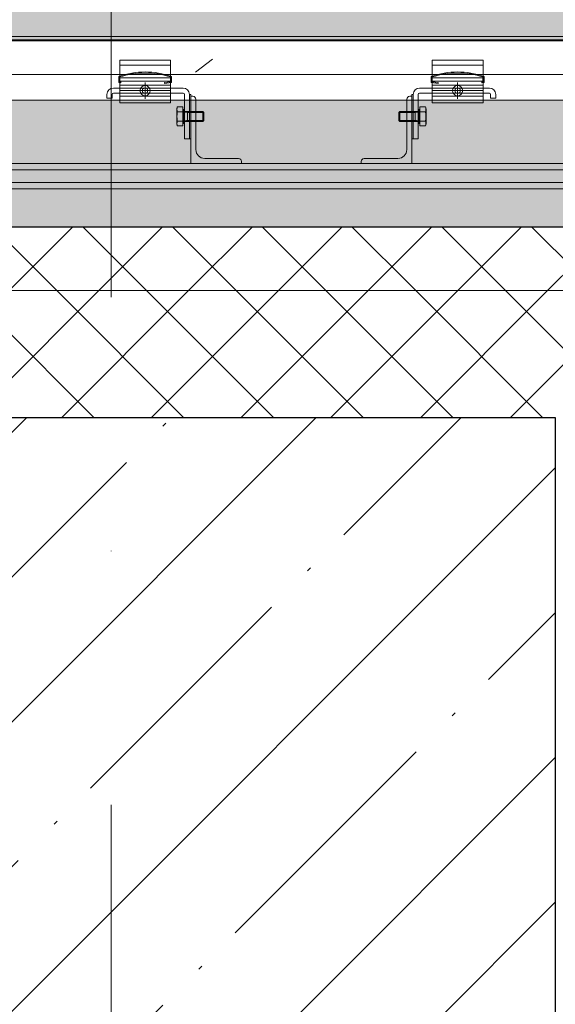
# Model space of a CAD drawing. Header units: millimetres. Extents: x 56389 to 130899, y 36187 to 101460.
# Tile 101 of 134: x 73635 to 74057, y 39547 to 40323. Entities that reach past the tile are written whole.
import ezdxf

# ---------------------------------------------------------------- set-up
doc = ezdxf.new("R2010")
doc.units = ezdxf.units.MM
doc.linetypes.add('3_ Штрих_ 1 х 1 мм', pattern=[200, 100, -100])
doc.linetypes.add('4_ Штрихпунктир_ 10 х 2 мм', pattern=[1400, 1000, -200, 0, -200])
for name, color, linetype, lineweight in [('Несущие колонны', 7, 'Continuous', 9), ('Обобщенные модели', 7, 'Continuous', 9), ('Общие ребра', 7, 'Continuous', 9), ('Оси', 7, 'Continuous', 9), ('Стены', 7, 'Continuous', 9), ('Штриховка поверхностей', 7, 'Continuous', 9)]:
    doc.layers.add(name, color=color, linetype=linetype, lineweight=lineweight)
pattern_1 = [(45, (0, 0), (-35.35534, 35.35534), []), (135, (0, 0), (-35.35534, -35.35534), [])]

# ---------------------------------------------------------------- blocks, each defined once
blk = doc.blocks.new('КР_Колонна_ЖБ_Прямоугольная - 500x1000h_B40-V7-ВКК_01_К4_З_ЭОМ_кабель_')
at = {"layer": 'Несущие колонны', "lineweight": 5, "true_color": 0xcccccc}
h = blk.add_hatch(dxfattribs=at)
h.set_pattern_fill('FP_12', color=254, style=0, pattern_type=2)
h.set_pattern_definition([(45, (-121420, -400), (-114.04925, 114.04925), []), (45, (-121305.95, -400), (-114.04925, 114.04925), [201.613, -40.323, 3.353, -36.97])])
h.paths.add_polyline_path([(250, -500), (250, 500), (-249.99, 500), (-249.99, -500)])
blk = doc.blocks.new('Наметкина 10_РД_АР_К4_rvt-1-ВКК_01_К4_З_ЭОМ_кабель_')
at = {"layer": 'Несущие колонны', "color": 254, "linetype": '3_ Штрих_ 1 х 1 мм', "lineweight": 13, "true_color": 0xcccccc}
blk.add_blockref('КР_Колонна_ЖБ_Прямоугольная - 500x1000h_B40-V7-ВКК_01_К4_З_ЭОМ_кабель_', (121420, 400), dxfattribs=at)
blk = doc.blocks.new('Металическая панель - Тип 2-4534255-ВКК_01_К4_З_ЭОМ_кабель_')
at = {"layer": 'Обобщенные модели', "color": 254, "true_color": 0xcccccc}
for p, q in [((126.9, 1196.74), (725, 1196.74)), ((545.45, 1196.74), (825, 1196.74)), ((904.55, 1196.74), (625, 1196.74)), ((1323.1, 1196.74), (725, 1196.74)), ((581.88, 1177.41), (621.88, 1177.41)), ((868.12, 1177.41), (828.12, 1177.41)), ((127.5, 1170.21), (725, 1170.21)), ((545.45, 1170.21), (825, 1170.21)), ((581.88, 1167.56), (621.88, 1167.56)), ((581.88, 1164.86), (621.88, 1164.86)), ((601.88, 1163.86), (601.88, 1150.97)), ((904.55, 1170.21), (625, 1170.21)), ((1322.5, 1170.21), (725, 1170.21)), ((868.12, 1167.56), (828.12, 1167.56)), ((868.12, 1164.86), (828.12, 1164.86)), ((848.12, 1163.86), (848.12, 1150.97)), ((621.88, 1161.66), (581.88, 1161.66)), ((581.88, 1157.41), (621.88, 1157.41)), ((608.33, 1157.41), (595.44, 1157.41)), ((828.12, 1161.66), (868.12, 1161.66)), ((868.12, 1157.41), (828.12, 1157.41)), ((841.67, 1157.41), (854.56, 1157.41)), ((581.88, 1153.16), (621.88, 1153.16)), ((581.88, 1149.91), (621.88, 1149.91)), ((868.12, 1153.16), (828.12, 1153.16)), ((868.12, 1149.91), (828.12, 1149.91)), ((627.24, 1140.83), (631.71, 1140.83)), ((632.08, 1142.81), (632.08, 1131.35)), ((635.21, 1141.08), (635.21, 1133.08)), ((635.21, 1140.31), (648.08, 1140.31)), ((647.32, 1141.08), (647.32, 1133.08)), ((814.79, 1140.31), (801.92, 1140.31)), ((802.68, 1141.08), (802.68, 1133.08)), ((814.79, 1141.08), (814.79, 1133.08)), ((817.92, 1142.81), (817.92, 1131.35)), ((822.76, 1140.83), (818.29, 1140.83)), ((631.71, 1133.33), (627.24, 1133.33)), ((635.21, 1133.85), (648.08, 1133.85)), ((814.79, 1133.85), (801.92, 1133.85)), ((818.29, 1133.33), (822.76, 1133.33)), ((675.58, 1103.97), (648.88, 1103.97)), ((774.42, 1103.97), (801.12, 1103.97)), ((200, 1099.97), (725, 1099.97)), ((200, 1094.97), (725, 1094.97)), ((603.72, 1099.97), (825, 1099.97)), ((603.72, 1094.97), (825, 1094.97)), ((846.28, 1099.97), (625, 1099.97)), ((846.28, 1094.97), (625, 1094.97)), ((1250, 1099.97), (725, 1099.97)), ((1250, 1094.97), (725, 1094.97)), ((200, 1084.97), (725, 1084.97)), ((200, 1079.97), (725, 1079.97)), ((603.72, 1084.97), (825, 1084.97)), ((603.72, 1079.97), (825, 1079.97)), ((846.28, 1084.97), (625, 1084.97)), ((846.28, 1079.97), (625, 1079.97)), ((1250, 1084.97), (725, 1084.97)), ((1250, 1079.97), (725, 1079.97))]:
    blk.add_line(p, q, dxfattribs=at)
at = {"layer": 'Обобщенные модели', "color": 254, "true_color": 0xcccccc, "flags": 128}
for points in [[(621.88, 1181.41), (581.88, 1181.41), (581.88, 1171.41), (581.88, 1147.91), (621.88, 1147.91), (621.88, 1171.41)], [(828.12, 1181.41), (868.12, 1181.41), (868.12, 1171.41), (868.12, 1147.91), (828.12, 1147.91), (828.12, 1171.41)], [(599.88, 1158.57), (601.88, 1159.73), (603.89, 1158.57), (603.89, 1156.26), (601.88, 1155.1), (599.88, 1156.26)], [(850.12, 1158.57), (848.12, 1159.73), (846.11, 1158.57), (846.11, 1156.26), (848.12, 1155.1), (850.12, 1156.26)], [(637.88, 1154.41), (637.88, 1119.41), (636.88, 1119.41), (636.88, 1154.41)], [(812.12, 1154.41), (812.12, 1119.41), (813.12, 1119.41), (813.12, 1154.41)], [(626.78, 1142.88), (627.24, 1144.59), (631.71, 1144.59), (631.71, 1129.57), (627.24, 1129.57), (626.78, 1131.28)], [(823.22, 1142.88), (822.76, 1144.59), (818.29, 1144.59), (818.29, 1129.57), (822.76, 1129.57), (823.22, 1131.28)]]:
    blk.add_lwpolyline(points, close=True, dxfattribs=at)
for points in [[(581.09, 1168.66), (581.09, 1163.71), (582.78, 1163.49), (582.88, 1164.29), (581.89, 1164.41), (581.89, 1168.21)], [(621.88, 1168.21), (621.88, 1164.41), (617.15, 1163.81), (617.25, 1163.01), (622.68, 1163.71), (622.68, 1168.66)], [(828.12, 1168.21), (828.12, 1164.41), (832.85, 1163.81), (832.75, 1163.01), (827.32, 1163.71), (827.32, 1168.66)], [(868.91, 1168.66), (868.91, 1163.71), (867.22, 1163.49), (867.12, 1164.29), (868.11, 1164.41), (868.11, 1168.21)], [(631.88, 1159.41), (621.88, 1159.41), (581.88, 1159.41), (576.88, 1159.41)], [(818.12, 1159.41), (828.12, 1159.41), (868.12, 1159.41), (873.12, 1159.41)], [(575.88, 1154.41), (575.88, 1151.41), (571.88, 1151.41), (571.88, 1154.41)], [(576.88, 1155.41), (581.88, 1155.41), (621.88, 1155.41), (631.88, 1155.41)], [(632.88, 1154.41), (632.88, 1119.41), (636.88, 1119.41), (636.88, 1154.41)], [(639.58, 1152.97), (637.88, 1152.97), (637.88, 1099.97), (677.88, 1099.97), (677.88, 1101.67)], [(641.88, 1110.97), (641.88, 1150.67), (641.12, 1152.38)], [(810.42, 1152.97), (812.12, 1152.97), (812.12, 1099.97), (772.12, 1099.97), (772.12, 1101.67)], [(808.12, 1110.97), (808.12, 1150.67), (808.88, 1152.38)], [(817.12, 1154.41), (817.12, 1119.41), (813.12, 1119.41), (813.12, 1154.41)], [(873.12, 1155.41), (868.12, 1155.41), (828.12, 1155.41), (818.12, 1155.41)], [(874.12, 1154.41), (874.12, 1151.41), (878.12, 1151.41), (878.12, 1154.41)], [(632.48, 1141.08), (647.32, 1141.08), (648.08, 1140.31), (648.08, 1133.85), (647.32, 1133.08), (632.48, 1133.08)], [(817.52, 1141.08), (802.68, 1141.08), (801.92, 1140.31), (801.92, 1133.85), (802.68, 1133.08), (817.52, 1133.08)]]:
    blk.add_lwpolyline(points, dxfattribs=at)
at = {"layer": 'Обобщенные модели', "color": 254, "true_color": 0xcccccc}
for centre in [(601.88, 1157.41), (848.12, 1157.41)]:
    blk.add_circle(centre, 4, dxfattribs=at)
for centre, radius, start, end in [((601.88, 1107.7), 64.41, 71.16054, 108.83946), ((601.88, 1105.2), 66.11, 72.39059, 107.60977), ((848.12, 1107.7), 64.41, 71.16054, 108.83946), ((848.12, 1105.2), 66.11, 72.39023, 107.60941), ((576.88, 1154.41), 5, 90, 180), ((631.88, 1154.41), 5, 0, 90), ((818.12, 1154.41), 5, 90, 180), ((873.12, 1154.41), 5, 360, 90), ((576.88, 1154.41), 1, 90, 180), ((631.88, 1154.41), 1, 0, 90), ((639.58, 1150.67), 2.3, 0, 90), ((810.42, 1150.67), 2.3, 90, 180), ((818.12, 1154.41), 1, 90, 180), ((873.12, 1154.41), 1, 360, 90), ((633.64, 1142.71), 6.67, 163.65711, 196.34289), ((653.24, 1137.08), 26.27, 171.78679, 188.21321), ((635.21, 1147.08), 6.77, 242.46222, 270), ((814.79, 1147.08), 6.77, 270, 297.53778), ((816.36, 1142.71), 6.67, 343.65711, 16.34289), ((796.76, 1137.08), 26.27, 351.78679, 8.21321), ((633.64, 1131.45), 6.67, 163.65711, 196.34289), ((635.21, 1127.08), 6.77, 90, 117.53778), ((814.79, 1127.08), 6.77, 62.46222, 90), ((816.36, 1131.45), 6.67, 343.65711, 16.34289), ((648.88, 1110.97), 7, 180, 270), ((801.12, 1110.97), 7, 270, 0), ((675.58, 1101.67), 2.3, 0, 90), ((774.42, 1101.67), 2.3, 90, 180)]:
    blk.add_arc(centre, radius, start, end, dxfattribs=at)
blk = doc.blocks.new('Металическая панель - Тип 1-4534071-ВКК_01_К4_З_ЭОМ_кабель_')
at = {"layer": 'Обобщенные модели', "true_color": 0xf2f2f2}
h = blk.add_hatch(color=7, dxfattribs=at)
h.paths.add_polyline_path([(1322.5, 1150), (1325, 1150), (1325, 1197.5), (1322.5, 1196.5)])
h.paths.add_polyline_path([(125, 1150), (127.5, 1150), (127.5, 1196.5), (125, 1197.5)])
h.paths.add_polyline_path([(215.88, 1197.5), (1321.5, 1197.5), (1322.5, 1200), (127.5, 1200), (128.5, 1197.5)])
at = {"layer": 'Обобщенные модели', "color": 254, "true_color": 0xcccccc}
for p, q in [((126.9, 1196.74), (725, 1196.74)), ((1322.5, 1200), (127.5, 1200)), ((128.5, 1197.5), (1321.5, 1197.5)), ((545.45, 1196.74), (825, 1196.74)), ((904.55, 1196.74), (625, 1196.74)), ((1323.1, 1196.74), (725, 1196.74)), ((581.88, 1177.41), (621.88, 1177.41)), ((868.12, 1177.41), (828.12, 1177.41)), ((127.5, 1170.21), (725, 1170.21)), ((545.45, 1170.21), (825, 1170.21)), ((581.88, 1167.56), (621.88, 1167.56)), ((581.88, 1164.86), (621.88, 1164.86)), ((601.88, 1163.86), (601.88, 1150.97)), ((904.55, 1170.21), (625, 1170.21)), ((1322.5, 1170.21), (725, 1170.21)), ((868.12, 1167.56), (828.12, 1167.56)), ((868.12, 1164.86), (828.12, 1164.86)), ((848.12, 1163.86), (848.12, 1150.97)), ((621.88, 1161.66), (581.88, 1161.66)), ((581.88, 1157.41), (621.88, 1157.41)), ((608.33, 1157.41), (595.44, 1157.41)), ((828.12, 1161.66), (868.12, 1161.66)), ((868.12, 1157.41), (828.12, 1157.41)), ((841.67, 1157.41), (854.56, 1157.41)), ((581.88, 1153.16), (621.88, 1153.16)), ((581.88, 1149.91), (621.88, 1149.91)), ((868.12, 1153.16), (828.12, 1153.16)), ((868.12, 1149.91), (828.12, 1149.91)), ((627.24, 1140.83), (631.71, 1140.83)), ((632.08, 1142.81), (632.08, 1131.35)), ((635.21, 1141.08), (635.21, 1133.08)), ((635.21, 1140.31), (648.08, 1140.31)), ((647.32, 1141.08), (647.32, 1133.08)), ((814.79, 1140.31), (801.92, 1140.31)), ((802.68, 1141.08), (802.68, 1133.08)), ((814.79, 1141.08), (814.79, 1133.08)), ((817.92, 1142.81), (817.92, 1131.35)), ((822.76, 1140.83), (818.29, 1140.83)), ((631.71, 1133.33), (627.24, 1133.33)), ((635.21, 1133.85), (648.08, 1133.85)), ((814.79, 1133.85), (801.92, 1133.85)), ((818.29, 1133.33), (822.76, 1133.33)), ((675.58, 1103.97), (648.88, 1103.97)), ((774.42, 1103.97), (801.12, 1103.97)), ((200, 1099.97), (725, 1099.97)), ((200, 1094.97), (725, 1094.97)), ((603.72, 1099.97), (825, 1099.97)), ((603.72, 1094.97), (825, 1094.97)), ((846.28, 1099.97), (625, 1099.97)), ((846.28, 1094.97), (625, 1094.97)), ((1250, 1099.97), (725, 1099.97)), ((1250, 1094.97), (725, 1094.97)), ((200, 1084.97), (725, 1084.97)), ((200, 1079.97), (725, 1079.97)), ((603.72, 1084.97), (825, 1084.97)), ((603.72, 1079.97), (825, 1079.97)), ((846.28, 1084.97), (625, 1084.97)), ((846.28, 1079.97), (625, 1079.97)), ((1250, 1084.97), (725, 1084.97)), ((1250, 1079.97), (725, 1079.97))]:
    blk.add_line(p, q, dxfattribs=at)
at = {"layer": 'Обобщенные модели', "color": 254, "true_color": 0xcccccc, "flags": 128}
for points in [[(621.88, 1181.41), (581.88, 1181.41), (581.88, 1171.41), (581.88, 1147.91), (621.88, 1147.91), (621.88, 1171.41)], [(828.12, 1181.41), (868.12, 1181.41), (868.12, 1171.41), (868.12, 1147.91), (828.12, 1147.91), (828.12, 1171.41)], [(599.88, 1158.57), (601.88, 1159.73), (603.89, 1158.57), (603.89, 1156.26), (601.88, 1155.1), (599.88, 1156.26)], [(850.12, 1158.57), (848.12, 1159.73), (846.11, 1158.57), (846.11, 1156.26), (848.12, 1155.1), (850.12, 1156.26)], [(637.88, 1154.41), (637.88, 1119.41), (636.88, 1119.41), (636.88, 1154.41)], [(812.12, 1154.41), (812.12, 1119.41), (813.12, 1119.41), (813.12, 1154.41)], [(626.78, 1142.88), (627.24, 1144.59), (631.71, 1144.59), (631.71, 1129.57), (627.24, 1129.57), (626.78, 1131.28)], [(823.22, 1142.88), (822.76, 1144.59), (818.29, 1144.59), (818.29, 1129.57), (822.76, 1129.57), (823.22, 1131.28)]]:
    blk.add_lwpolyline(points, close=True, dxfattribs=at)
for points in [[(581.09, 1168.66), (581.09, 1163.71), (582.78, 1163.49), (582.88, 1164.29), (581.89, 1164.41), (581.89, 1168.21)], [(621.88, 1168.21), (621.88, 1164.41), (617.15, 1163.81), (617.25, 1163.01), (622.68, 1163.71), (622.68, 1168.66)], [(828.12, 1168.21), (828.12, 1164.41), (832.85, 1163.81), (832.75, 1163.01), (827.32, 1163.71), (827.32, 1168.66)], [(868.91, 1168.66), (868.91, 1163.71), (867.22, 1163.49), (867.12, 1164.29), (868.11, 1164.41), (868.11, 1168.21)], [(631.88, 1159.41), (621.88, 1159.41), (581.88, 1159.41), (576.88, 1159.41)], [(818.12, 1159.41), (828.12, 1159.41), (868.12, 1159.41), (873.12, 1159.41)], [(575.88, 1154.41), (575.88, 1151.41), (571.88, 1151.41), (571.88, 1154.41)], [(576.88, 1155.41), (581.88, 1155.41), (621.88, 1155.41), (631.88, 1155.41)], [(632.88, 1154.41), (632.88, 1119.41), (636.88, 1119.41), (636.88, 1154.41)], [(639.58, 1152.97), (637.88, 1152.97), (637.88, 1099.97), (677.88, 1099.97), (677.88, 1101.67)], [(641.88, 1110.97), (641.88, 1150.67), (641.12, 1152.38)], [(810.42, 1152.97), (812.12, 1152.97), (812.12, 1099.97), (772.12, 1099.97), (772.12, 1101.67)], [(808.12, 1110.97), (808.12, 1150.67), (808.88, 1152.38)], [(817.12, 1154.41), (817.12, 1119.41), (813.12, 1119.41), (813.12, 1154.41)], [(873.12, 1155.41), (868.12, 1155.41), (828.12, 1155.41), (818.12, 1155.41)], [(874.12, 1154.41), (874.12, 1151.41), (878.12, 1151.41), (878.12, 1154.41)], [(632.48, 1141.08), (647.32, 1141.08), (648.08, 1140.31), (648.08, 1133.85), (647.32, 1133.08), (632.48, 1133.08)], [(817.52, 1141.08), (802.68, 1141.08), (801.92, 1140.31), (801.92, 1133.85), (802.68, 1133.08), (817.52, 1133.08)]]:
    blk.add_lwpolyline(points, dxfattribs=at)
at = {"layer": 'Обобщенные модели', "color": 254, "true_color": 0xcccccc}
for centre in [(601.88, 1157.41), (848.12, 1157.41)]:
    blk.add_circle(centre, 4, dxfattribs=at)
for centre, radius, start, end in [((601.88, 1107.7), 64.41, 71.16054, 108.83946), ((601.88, 1105.2), 66.11, 72.39059, 107.60977), ((848.12, 1107.7), 64.41, 71.16054, 108.83946), ((848.12, 1105.2), 66.11, 72.39023, 107.60941), ((576.88, 1154.41), 5, 90, 180), ((631.88, 1154.41), 5, 0, 90), ((818.12, 1154.41), 5, 90, 180), ((873.12, 1154.41), 5, 360, 90), ((576.88, 1154.41), 1, 90, 180), ((631.88, 1154.41), 1, 0, 90), ((639.58, 1150.67), 2.3, 0, 90), ((810.42, 1150.67), 2.3, 90, 180), ((818.12, 1154.41), 1, 90, 180), ((873.12, 1154.41), 1, 360, 90), ((633.64, 1142.71), 6.67, 163.65711, 196.34289), ((653.24, 1137.08), 26.27, 171.78679, 188.21321), ((635.21, 1147.08), 6.77, 242.46222, 270), ((814.79, 1147.08), 6.77, 270, 297.53778), ((816.36, 1142.71), 6.67, 343.65711, 16.34289), ((796.76, 1137.08), 26.27, 351.78679, 8.21321), ((633.64, 1131.45), 6.67, 163.65711, 196.34289), ((635.21, 1127.08), 6.77, 90, 117.53778), ((814.79, 1127.08), 6.77, 62.46222, 90), ((816.36, 1131.45), 6.67, 343.65711, 16.34289), ((648.88, 1110.97), 7, 180, 270), ((801.12, 1110.97), 7, 270, 0), ((675.58, 1101.67), 2.3, 0, 90), ((774.42, 1101.67), 2.3, 90, 180)]:
    blk.add_arc(centre, radius, start, end, dxfattribs=at)
blk = doc.blocks.new('Цоколь прямоугольный серый - Тип 1-V854-ВКК_01_К4_З_ЭОМ_кабель_')
at = {"layer": 'Обобщенные модели', "true_color": 0xcccccc}
h = blk.add_hatch(dxfattribs=at)
h.set_pattern_fill('FP_341', color=254, style=0, pattern_type=2)
h.set_pattern_definition([(50, (-120744.96, 0), (364.3679, -31.8783), [38.1, -419.1]), (355, (-120744.96, 0), (-70.4859, 382.1133), [30.48, -335.28]), (100.451, (-120714.6, -2.66), (293.885, 350.2334), [32.38, -356.18]), (46.184, (-120744.96, 101.6), (542.1585, -84.0858), [57.15, -628.65]), (96.636, (-120699.8, 94.6), (474.805, 494.8554), [48.57, -534.27]), (351.184, (-120744.96, 101.6), (474.8102, 494.85), [45.72, -502.92]), (21, (-120694.16, 76.2), (303.2285, -204.53046), [38.1, -419.1]), (326, (-120694.16, 76.2), (123.6039, 368.376), [30.48, -335.28]), (71.451, (-120668.9, 59.16), (426.8341, 163.8427), [32.38, -356.18]), (37.5, (-120744.96, 0), (6.17665, 169.11015), [16.764, -314.452, 16.764, -323.596, -336.55]), (37.5, (-120744.96, 0), (6.17665, 169.11015), [-671.576, 16.764, -319.786]), (7.5, (-120744.96, 0), (133.63888, 200.3615), [16.764, -177.292, 16.764, -306.832, -128.27]), (7.5, (-120744.96, 0), (133.63888, 200.3615), [-517.652, 16.764, -111.506]), (327.5, (-120858.24, 0), (271.18182, -11.45836), [16.764, -110.236, 16.764, -379.476, -525.78]), (327.5, (-120858.24, 0), (271.18182, -11.45836), [-523.24, 16.764, -509.016]), (317.5, (-120909.04, 0), (296.2585, 50.85285), [16.764, -148.336, 16.764, -246.38, -373.38]), (317.5, (-120909.04, 0), (296.2585, 50.85285), [-428.244, 16.764, -356.616])])
h.paths.add_polyline_path([(1322.5, 1050), (1322.5, 1196.5), (1325, 1197.5), (1325, 1200), (1322.33, 1199.59), (1321.5, 1197.5), (128.5, 1197.5), (127.5, 1200), (125, 1200), (125.41, 1197.33), (127.5, 1196.5), (127.5, 1050), (175, 1050), (175, 1150), (1275, 1150), (1275, 1050)])
at = {"layer": 'Обобщенные модели', "color": 254, "true_color": 0xcccccc}
blk.add_line((175, 1150), (1275, 1150), dxfattribs=at)
blk = doc.blocks.new('Наметкина 10_ТД_АРФ_К4_R21_rvt-1-ВКК_01_К4_З_ЭОМ_кабель_')
at = {"layer": 'Стены', "true_color": 0xcccccc}
h = blk.add_hatch(dxfattribs=at)
h.set_pattern_fill('FP_24', color=254, style=0, pattern_type=2)
h.set_pattern_definition(pattern_1)
h.paths.add_polyline_path([(121820.05, 1000), (121820.05, 1050), (121020.01, 1050), (121020.01, 1000), (121770.05, 1000)])
h = blk.add_hatch(dxfattribs=at)
h.set_pattern_fill('FP_24', color=254, style=0, pattern_type=2)
h.set_pattern_definition(pattern_1)
h.paths.add_polyline_path([(121670.05, 900), (121770.05, 900), (121770.05, 1000), (121070.01, 1000), (121070.01, 900), (121170.01, 900)])
at = {"layer": 'Штриховка поверхностей', "lineweight": 5, "true_color": 0xfafafa}
h = blk.add_hatch(color=7, dxfattribs=at)
h.paths.add_polyline_path([(109519.96, -2289.57), (130723.29, -2289.57), (130719.94, 1700), (109519.96, 1700), (109519.96, -265.15)])
h.paths.add_polyline_path([(112869.96, -850), (112784.57, -843.89), (112696.02, -823.87), (112618.87, -794.78), (112540.04, -750.61), (112477.04, -703.45), (112415.53, -641.61), (112365.2, -574.38), (112324.18, -499.25), (112294.26, -419.04), (112276.06, -335.39), (112269.96, -247.5), (112269.96, 1200), (113469.96, 1200), (113468.99, -265.15), (113463.49, -337.78), (113442.65, -427.46), (113412.67, -505.85), (113368.66, -583.1), (113317.43, -649.36), (113257.32, -707.97), (113189.5, -757.66), (113115.34, -797.41), (113036.31, -826.41), (112953.97, -844.05), (112869.97, -850)])
h.paths.add_polyline_path([(116369.96, -850), (116284.57, -843.89), (116196.02, -823.87), (116118.87, -794.78), (116045.57, -754.75), (115977.04, -703.45), (115915.53, -641.61), (115865.2, -574.38), (115824.18, -499.25), (115794.26, -419.04), (115776.06, -335.39), (115769.96, -247.5), (115769.96, 1200), (116969.96, 1200), (116968.99, -265.15), (116963.49, -337.78), (116942.65, -427.46), (116912.67, -505.85), (116868.66, -583.1), (116817.43, -649.36), (116757.32, -707.97), (116689.5, -757.66), (116615.34, -797.41), (116536.31, -826.41), (116453.97, -844.05), (116369.97, -850)])
h.paths.add_polyline_path([(124969.96, -1277.36), (124969.95, -1277.36), (124969.96, -850)])
h.paths.add_polyline_path([(121469.95, -850), (121469.92, -850), (121384.57, -843.89), (121296.02, -823.87), (121218.87, -794.78), (121145.57, -754.75), (121077.04, -703.45), (121015.53, -641.61), (120965.2, -574.38), (120924.18, -499.25), (120894.26, -419.04), (120876.06, -335.39), (120869.96, -247.5), (120870.01, 1200), (122069.96, 1200), (122068.99, -265.15), (122063.49, -337.78), (122042.65, -427.46), (122012.67, -505.85), (121968.66, -583.1), (121917.43, -649.36), (121857.32, -707.97), (121789.5, -757.66), (121715.34, -797.41), (121636.31, -826.41), (121553.97, -844.05), (121469.96, -850)])
h.paths.add_polyline_path([(124969.96, -850), (124884.57, -843.89), (124796.02, -823.87), (124718.87, -794.78), (124645.57, -754.75), (124577.04, -703.45), (124515.53, -641.61), (124465.2, -574.38), (124424.18, -499.25), (124394.26, -419.04), (124376.06, -335.39), (124369.96, -247.5), (124370.04, 1200), (125569.96, 1200), (125569.96, -253.31), (125572.01, -252.46), (125563.85, -345.47), (125544.99, -426.72), (125516.86, -501.29), (125514.95, -500.88), (125512.67, -505.72), (125514.73, -505.85), (125468.66, -585.79), (125417.43, -651.39), (125357.32, -709.49), (125289.5, -758.77), (125215.34, -798.17), (125136.31, -826.85), (125053.97, -844.2), (124969.97, -850)])
h.paths.add_polyline_path([(121511.06, -798.46), (121592.34, -786.21), (121672.24, -761.33), (121744.96, -726.31), (121817.02, -676.16), (121873.14, -624.1), (121924.39, -559.83), (121967.83, -482.67), (121995.52, -412.12), (122013.81, -331.97), (122019.96, -250), (121919.96, -250), (121919.96, -200), (122019.96, -200), (122019.96, 1150), (120919.96, 1150), (120919.96, -200), (121019.96, -200.1), (121019.96, -250), (120919.96, -250), (120927.24, -336.98), (120947.11, -419.04), (120974.42, -488.64), (121020.1, -565.56), (121067.82, -625.06), (121127.04, -680.01), (121194.96, -726.31), (121269.02, -761.98), (121347.57, -786.21), (121428.86, -798.46), (121469.96, -798.46)])
h.paths.add_polyline_path([(125011.06, -798.46), (125092.34, -786.21), (125170.89, -761.98), (125244.96, -726.31), (125317.02, -676.16), (125373.14, -624.1), (125424.39, -559.83), (125467.83, -482.68), (125495.52, -412.12), (125513.81, -331.97), (125519.96, -250), (125419.96, -250), (125419.96, -200), (125519.96, -200), (125519.96, 1150), (124419.96, 1150), (124419.96, -200), (124519.96, -200), (124519.96, -250), (124422.02, -250), (124422.02, -252.5), (124420.14, -252.5), (124427.03, -336.03), (124447.11, -419.04), (124472.03, -480.39), (124472.5, -480.17), (124473.06, -482.67), (124473.31, -483.21), (124473.6, -486.55), (124474.42, -488.64), (124520.1, -565.56), (124568.5, -625.7), (124627.04, -680.01), (124694.96, -726.31), (124769.02, -761.98), (124847.57, -786.21), (124928.86, -798.46), (124993.04, -798.46)])
h.paths.add_polyline_path([(116411.06, -798.46), (116492.34, -786.21), (116570.89, -761.98), (116644.96, -726.31), (116717.02, -676.16), (116773.14, -624.1), (116824.39, -559.83), (116867.83, -482.67), (116895.52, -412.12), (116913.81, -331.97), (116919.96, -250), (116120, -250), (116120, 1050), (116919.96, 1050), (116919.96, 1150), (115819.96, 1150), (115819.96, -200), (115919.96, -200), (115919.96, -250), (115819.96, -250), (115827.24, -336.98), (115847.11, -419.04), (115874.42, -488.64), (115920.1, -565.56), (115967.82, -625.06), (116027.04, -680.01), (116094.96, -726.31), (116169.02, -761.98), (116247.57, -786.21), (116328.86, -798.46), (116369.96, -798.46)])
h.paths.add_polyline_path([(112869.96, -798.46), (112911.06, -798.46), (112992.34, -786.21), (113070.89, -761.98), (113144.96, -726.31), (113217.02, -676.16), (113273.14, -624.1), (113324.39, -559.83), (113367.83, -482.67), (113395.52, -412.12), (113413.81, -331.97), (113419.96, -250), (112520, -250), (112520, 1050), (113320.04, 1050), (113320.04, -200), (113419.96, -200), (113419.96, 1150), (112319.96, 1150), (112319.96, -200), (112419.96, -200), (112419.96, -250), (112319.96, -250), (112327.24, -336.98), (112347.11, -419.04), (112374.42, -488.64), (112420.1, -565.56), (112467.82, -625.06), (112527.04, -680.01), (112594.96, -726.31), (112669.02, -761.98), (112747.57, -786.21), (112828.86, -798.46)])
h.paths.add_polyline_path([(129816.5, -250.03), (128916.43, -249.91), (128832.15, -243.54), (128742.48, -222.7), (128664.09, -192.71), (128586.84, -148.7), (128520.57, -97.48), (128461.97, -37.36), (128412.28, 30.45), (128372.53, 104.61), (128343.53, 183.65), (128325.88, 265.99), (128320, 350.89), (128326.53, 437.34), (128346.07, 523.77), (128375.16, 600.97), (128415.25, 674.38), (128470.7, 747.06), (128528.39, 804.43), (128595.62, 854.75), (128670.75, 895.78), (128757.88, 927.2), (128838.03, 944.14), (128922.5, 949.97), (129823.51, 949.91), (129907.78, 943.54), (129997.46, 922.7), (130075.85, 892.71), (130153.1, 848.7), (130219.36, 797.48), (130277.97, 737.36), (130327.66, 669.55), (130367.41, 595.39), (130396.41, 516.35), (130414.05, 434.01), (130419.75, 346.56), (130413.89, 264.61), (130393.87, 176.06), (130364.78, 98.91), (130324.75, 25.62), (130273.45, -42.92), (130211.61, -104.43), (130144.38, -154.75), (130069.25, -195.78), (129982.12, -227.2), (129901.97, -244.14), (129817.5, -250.03)])
h.paths.add_polyline_path([(124570.04, -250), (124520.04, -250), (124520.04, 1050), (125320.08, 1050), (125320.08, -250), (124670, -250)])
h.paths.add_polyline_path([(121820.05, -250), (121020.01, -250), (121020.01, 1050), (121820.05, 1050), (121820.05, -200)])
h.paths.add_polyline_path([(129820, -200), (129905.39, -193.08), (129989.04, -172.85), (130058.64, -145.53), (130135.56, -99.86), (130195.06, -52.14), (130250.01, 7.08), (130296.31, 75), (130331.98, 149.06), (130356.21, 227.61), (130368.46, 308.9), (130368.46, 391.1), (130356.21, 472.39), (130331.98, 550.94), (130296.31, 625), (130246.16, 697.06), (130194.1, 753.18), (130129.83, 804.43), (130052.24, 848.04), (129982.12, 875.57), (129901.97, 893.86), (129820, 899.97), (129820, -193.86)])
h.paths.add_polyline_path([(128919.94, -200), (128919.94, 900), (128834.61, 893.08), (128750.96, 872.85), (128681.36, 845.53), (128608.94, 803.45), (128544.9, 752.09), (128489.99, 692.92), (128443.69, 625), (128408.02, 550.94), (128383.79, 472.39), (128371.54, 391.1), (128371.54, 308.9), (128383.79, 227.61), (128408.02, 149.06), (128443.69, 75), (128489.99, 7.08), (128545.9, -53.18), (128610.17, -104.43), (128687.56, -147.96), (128757.88, -175.57), (128838.03, -193.86), (128917.5, -199.81)])
h.paths.add_polyline_path([(129069.94, -50), (129070, -50), (129070.19, 750), (129069.94, 750.25), (129069.94, 240.96)])
at = {"layer": 'Общие ребра', "color": 254, "true_color": 0xcccccc}
blk.add_line((121770.05, 1000), (121070.01, 1000), dxfattribs=at)
at = {"layer": 'Стены', "color": 254, "lineweight": 25, "true_color": 0xcccccc}
for p, q in [((121820.05, 1050), (121020.01, 1050)), ((121170.01, 900), (121670.05, 900)), ((121670.05, 900), (121670.05, -100))]:
    blk.add_line(p, q, dxfattribs=at)
at = {"layer": 'Обобщенные модели', "color": 254, "lineweight": 9, "true_color": 0xcccccc}
for name in ['Металическая панель - Тип 2-4534255-ВКК_01_К4_З_ЭОМ_кабель_', 'Металическая панель - Тип 1-4534071-ВКК_01_К4_З_ЭОМ_кабель_', 'Цоколь прямоугольный серый - Тип 1-V854-ВКК_01_К4_З_ЭОМ_кабель_']:
    blk.add_blockref(name, (120744.96, 0), dxfattribs=at)

msp = doc.modelspace()

# ---------------------------------------------------------------- linework, layer by layer
at = {"layer": 'Оси', "color": 253, "linetype": '4_ Штрихпунктир_ 10 х 2 мм', "true_color": 0xaaaaaa}
msp.add_line((73706.73, 37304.16), (73706.73, 100162.63), dxfattribs=at)

# ---------------------------------------------------------------- block references
at = {"lineweight": 5}
for name in ['Наметкина 10_ТД_АРФ_К4_R21_rvt-1-ВКК_01_К4_З_ЭОМ_кабель_', 'Наметкина 10_РД_АР_К4_rvt-1-ВКК_01_К4_З_ЭОМ_кабель_']:
    msp.add_blockref(name, (-47613.27, 39109.59), dxfattribs=at)

doc.saveas('drawing.dxf')
